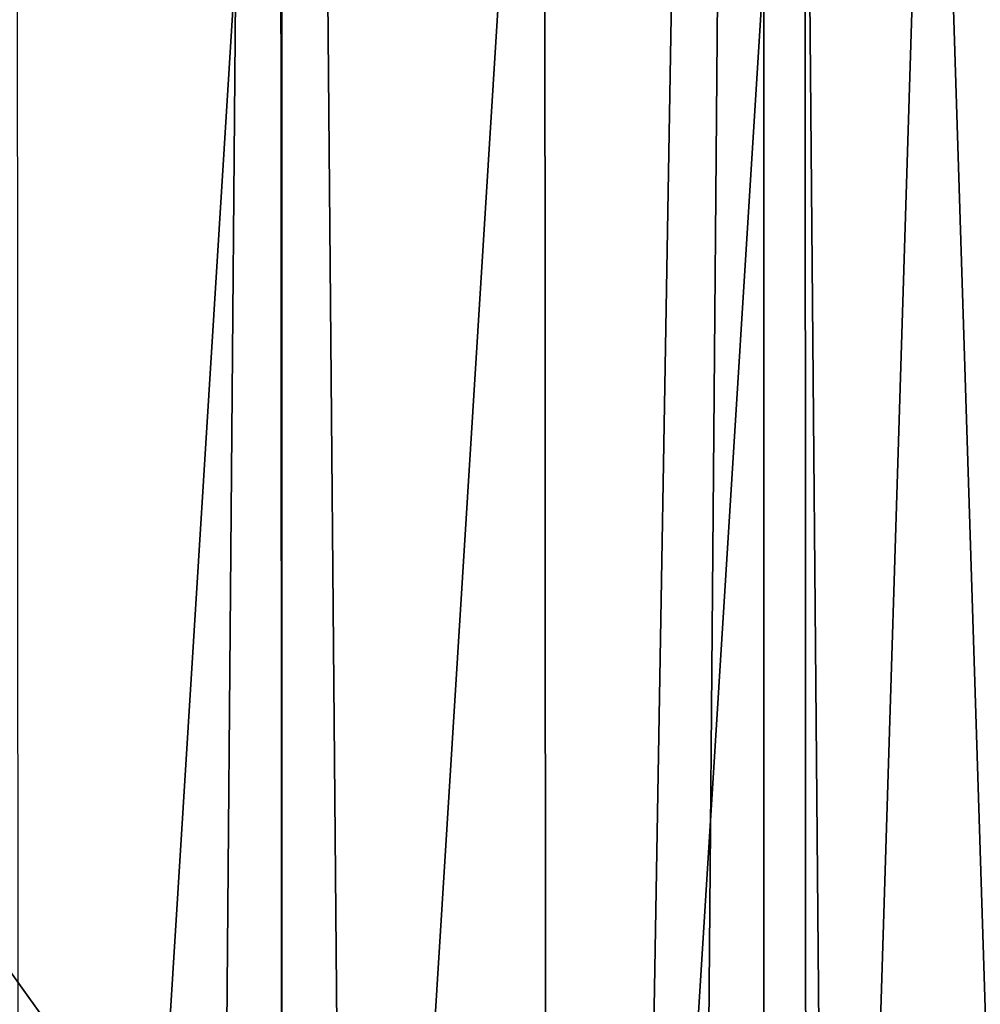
# Model space of a CAD drawing. Extents: x -100 to 100, y -1250 to 5.
# Tile 39 of 60: x -6 to 16, y -142 to -120. Entities that reach past the tile are written whole.
import ezdxf

# ---------------------------------------------------------------- set-up
doc = ezdxf.new("R2010")
doc.units = 0
doc.header["$LTSCALE"] = 65.185185
for name, color, linetype in [('10', 7, 'CONTINUOUS'), ('22', 7, 'CONTINUOUS'), ('23', 7, 'CONTINUOUS'), ('55', 7, 'CONTINUOUS'), ('69', 7, 'CONTINUOUS'), ('9', 7, 'CONTINUOUS')]:
    doc.layers.add(name, color=color, linetype=linetype)

msp = doc.modelspace()

# ---------------------------------------------------------------- linework, layer by layer
at = {"layer": '10', "color": 7, "linetype": 'CONTINUOUS'}
for points in [[(10.744, 0, 51.795), (0, 0, 51.6), (10.744, -1250, 51.795), (10.744, 0, 51.795)], [(0, 0, 51.6), (0, -625, 51.6), (10.744, -1250, 51.795), (0, 0, 51.6)], [(21.473, 0, 52.379), (10.744, 0, 51.795), (21.473, -1250, 52.379), (21.473, 0, 52.379)], [(21.473, -1250, 52.379), (10.744, 0, 51.795), (10.744, -1250, 51.795), (21.473, -1250, 52.379)]]:
    msp.add_3dface(points, dxfattribs=at)
at = {"layer": '22', "color": 7, "linetype": 'CONTINUOUS'}
for points in [[(0, 0, -51.6), (10.744, 0, -51.795), (0, -625, -51.6), (0, 0, -51.6)], [(0, -625, -51.6), (10.744, 0, -51.795), (0, -1250, -51.6), (0, -625, -51.6)], [(0, -1250, -51.6), (10.744, 0, -51.795), (10.744, -1250, -51.795), (0, -1250, -51.6)], [(10.744, 0, -51.795), (21.473, 0, -52.379), (10.744, -1250, -51.795), (10.744, 0, -51.795)], [(10.744, -1250, -51.795), (21.473, 0, -52.379), (21.473, -1250, -52.379), (10.744, -1250, -51.795)]]:
    msp.add_3dface(points, dxfattribs=at)
at = {"layer": '23', "color": 7, "linetype": 'CONTINUOUS'}
for points in [[(-10.744, 0, -51.795), (0, 0, -51.6), (-10.744, -1250, -51.795), (-10.744, 0, -51.795)], [(0, 0, -51.6), (0, -625, -51.6), (-10.744, -1250, -51.795), (0, 0, -51.6)]]:
    msp.add_3dface(points, dxfattribs=at)
at = {"layer": '55', "color": 7, "linetype": 'CONTINUOUS'}
for points in [[(-0.031, -103.005, 56.5), (-5.909, -103.379, 56.547), (-5.854, -196.628, 56.546), (-0.031, -103.005, 56.5)], [(-0.031, -103.005, 56.5), (-5.854, -196.628, 56.546), (0.031, -196.995, 56.5), (-0.031, -103.005, 56.5)], [(5.854, -103.372, 56.546), (-0.031, -103.005, 56.5), (0.031, -196.995, 56.5), (5.854, -103.372, 56.546)], [(5.854, -103.372, 56.546), (0.031, -196.995, 56.5), (5.909, -196.621, 56.547), (5.854, -103.372, 56.546)], [(11.659, -104.481, 56.683), (5.854, -103.372, 56.546), (5.909, -196.621, 56.547), (11.659, -104.481, 56.683)], [(11.659, -104.481, 56.683), (5.909, -196.621, 56.547), (11.701, -195.508, 56.684), (11.659, -104.481, 56.683)], [(14.503, -105.309, 56.783), (11.659, -104.481, 56.683), (11.701, -195.508, 56.684), (14.503, -105.309, 56.783)], [(14.503, -105.309, 56.783), (11.701, -195.508, 56.684), (17.309, -193.677, 56.903), (14.503, -105.309, 56.783)], [(17.283, -106.313, 56.902), (14.503, -105.309, 56.783), (17.309, -193.677, 56.903), (17.283, -106.313, 56.902)]]:
    msp.add_3dface(points, dxfattribs=at)
at = {"layer": '69', "color": 7, "linetype": 'CONTINUOUS'}
for points in [[(-55.458, -227.5, 45), (-55.458, -72.5, 45), (55.458, -227.5, 45), (-55.458, -227.5, 45)], [(55.458, -227.5, 45), (-55.458, -72.5, 45), (55.458, -72.5, 45), (55.458, -227.5, 45)]]:
    msp.add_3dface(points, dxfattribs=at)
at = {"layer": '9', "color": 7, "linetype": 'CONTINUOUS'}
for points in [[(0, 0, 51.6), (-10.744, 0, 51.795), (0, -625, 51.6), (0, 0, 51.6)], [(0, -625, 51.6), (-10.744, 0, 51.795), (0, -1250, 51.6), (0, -625, 51.6)], [(0, -1250, 51.6), (-10.744, 0, 51.795), (-10.744, -1250, 51.795), (0, -1250, 51.6)]]:
    msp.add_3dface(points, dxfattribs=at)

doc.saveas('drawing.dxf')
